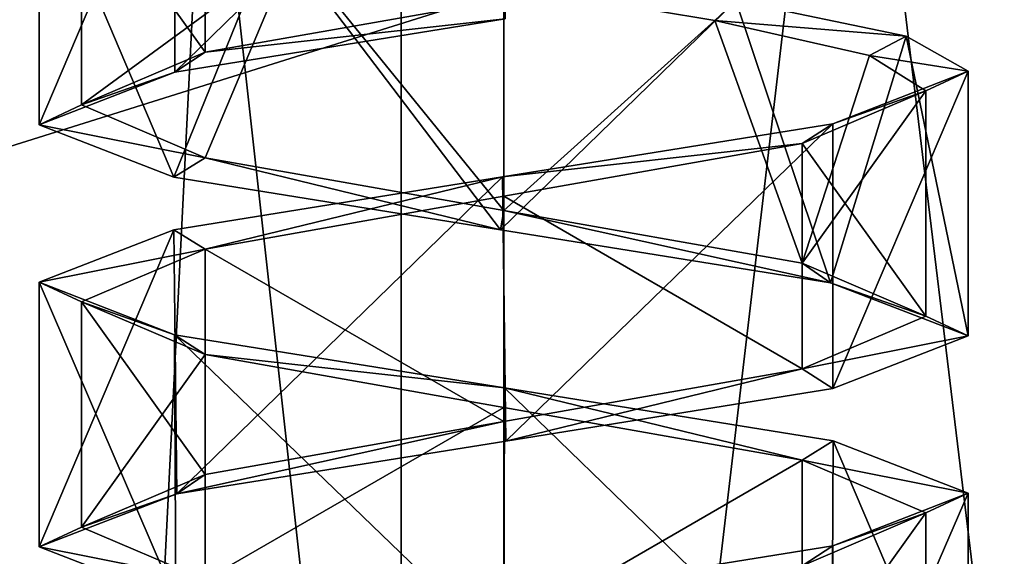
# Model space of a CAD drawing. Header units: millimetres. Extents: x -50 to 50, y -22 to 96.
# Tile 87 of 256: x -23.15 to -20.81, y 9.36 to 10.64. Entities that reach past the tile are written whole.
import ezdxf

# ---------------------------------------------------------------- set-up
doc = ezdxf.new("R2010")
doc.units = ezdxf.units.MM
doc.header["$LTSCALE"] = 65.185185
for name, color, linetype in [('1231', 7, 'CONTINUOUS'), ('1233', 7, 'CONTINUOUS'), ('1584', 7, 'CONTINUOUS'), ('1585', 7, 'CONTINUOUS'), ('1623', 7, 'CONTINUOUS'), ('1624', 7, 'CONTINUOUS'), ('3214', 7, 'CONTINUOUS'), ('3215', 7, 'CONTINUOUS'), ('3219', 7, 'CONTINUOUS'), ('3360', 7, 'CONTINUOUS'), ('3361', 7, 'CONTINUOUS'), ('3365', 7, 'CONTINUOUS'), ('3418', 7, 'CONTINUOUS'), ('3419', 7, 'CONTINUOUS'), ('3427', 7, 'CONTINUOUS'), ('3428', 7, 'CONTINUOUS'), ('3429', 7, 'CONTINUOUS'), ('3456', 7, 'CONTINUOUS'), ('3457', 7, 'CONTINUOUS'), ('3465', 7, 'CONTINUOUS'), ('3466', 7, 'CONTINUOUS'), ('3467', 7, 'CONTINUOUS'), ('3817', 7, 'CONTINUOUS'), ('3818', 7, 'CONTINUOUS'), ('3819', 7, 'CONTINUOUS'), ('3850', 7, 'CONTINUOUS'), ('3851', 7, 'CONTINUOUS'), ('3951', 7, 'CONTINUOUS'), ('3952', 7, 'CONTINUOUS'), ('3953', 7, 'CONTINUOUS'), ('3984', 7, 'CONTINUOUS'), ('3985', 7, 'CONTINUOUS'), ('474', 7, 'CONTINUOUS'), ('476', 7, 'CONTINUOUS'), ('65', 7, 'CONTINUOUS'), ('9', 7, 'CONTINUOUS')]:
    doc.layers.add(name, color=color, linetype=linetype)

msp = doc.modelspace()

# ---------------------------------------------------------------- linework, layer by layer
at = {"layer": '1231', "color": 7, "linetype": 'CONTINUOUS', "true_color": 0xe0f2ff}
for points in [[(-24, -14, -50), (-23.5, 20.5, -50), (-16.4697, 0, -50), (-24, -14, -50)], [(-23.5, 20.5, -50), (-15.5, 20.5, -50), (-16.4697, 0, -50), (-23.5, 20.5, -50)]]:
    msp.add_3dface(points, dxfattribs=at)
at = {"layer": '1233', "color": 7, "linetype": 'CONTINUOUS', "true_color": 0xe0f2ff}
for points in [[(-23.5, 20.5, 50), (-24, -14, 50), (-16.4697, 0, 50), (-23.5, 20.5, 50)], [(-20.5, 20.5, 50), (-23.5, 20.5, 50), (-16.4697, 0, 50), (-20.5, 20.5, 50)]]:
    msp.add_3dface(points, dxfattribs=at)
at = {"layer": '1584', "color": 7, "linetype": 'CONTINUOUS', "true_color": 0xe0f2ff}
for points in [[(-24, 23, 39), (-22, 23, 39), (-22, 5, 39), (-24, 23, 39)], [(-24, 5, 39), (-24, 23, 39), (-22, 5, 39), (-24, 5, 39)]]:
    msp.add_3dface(points, dxfattribs=at)
at = {"layer": '1585', "color": 7, "linetype": 'CONTINUOUS', "true_color": 0xe0f2ff}
for points in [[(-22, 5, 39), (-22, 23, 39), (-19.8787, 23, 39.8787), (-22, 5, 39)], [(-22, 5, 39), (-19.8787, 23, 39.8787), (-19.8787, 5, 39.8787), (-22, 5, 39)]]:
    msp.add_3dface(points, dxfattribs=at)
at = {"layer": '1623', "color": 7, "linetype": 'CONTINUOUS', "true_color": 0xe0f2ff}
for points in [[(-22, 5, -39), (-19.8787, 5, -39.8787), (-22, 23, -39), (-22, 5, -39)], [(-22, 23, -39), (-19.8787, 5, -39.8787), (-19.8787, 23, -39.8787), (-22, 23, -39)]]:
    msp.add_3dface(points, dxfattribs=at)
at = {"layer": '1624', "color": 7, "linetype": 'CONTINUOUS', "true_color": 0xe0f2ff}
for points in [[(-24, 5, -39), (-22, 5, -39), (-22, 23, -39), (-24, 5, -39)], [(-24, 5, -39), (-22, 23, -39), (-24, 23, -39), (-24, 5, -39)]]:
    msp.add_3dface(points, dxfattribs=at)
at = {"layer": '3214', "linetype": 'CONTINUOUS'}
for points in [[(-21.45, 10.6801, -42.9526), (-21.0465, 10.5966, -42.5485), (-21.5, 10.6335, -42.866), (-21.45, 10.6801, -42.9526)], [(-21.5, 10.6335, -42.866), (-21.0465, 10.5966, -42.5485), (-21.134, 10.5502, -42.5), (-21.5, 10.6335, -42.866)], [(-21.0465, 10.5966, -42.5485), (-20.9, 10.5135, -42), (-21.134, 10.5502, -42.5), (-21.0465, 10.5966, -42.5485)], [(-21.134, 10.5502, -42.5), (-20.9, 10.5135, -42), (-21, 10.4668, -42), (-21.134, 10.5502, -42.5)], [(-20.9, 10.5135, -42), (-21.2208, 10.3888, -41.2236), (-21, 10.4668, -42), (-20.9, 10.5135, -42)], [(-21, 10.4668, -42), (-21.2208, 10.3888, -41.2236), (-21.2929, 10.3418, -41.2929), (-21, 10.4668, -42)], [(-21.2208, 10.3888, -41.2236), (-22.0032, 10.263, -40.9), (-21.2929, 10.3418, -41.2929), (-21.2208, 10.3888, -41.2236)], [(-21.2929, 10.3418, -41.2929), (-22.0032, 10.263, -40.9), (-21.9999, 10.2169, -41), (-21.2929, 10.3418, -41.2929)], [(-22.0032, 10.263, -40.9), (-22.781, 10.1378, -41.2254), (-22.7071, 10.0919, -41.2929), (-22.0032, 10.263, -40.9)], [(-21.9999, 10.2169, -41), (-22.0032, 10.263, -40.9), (-22.7071, 10.0919, -41.2929), (-21.9999, 10.2169, -41)], [(-22.781, 10.1378, -41.2254), (-23.1, 10.0135, -42), (-22.7071, 10.0919, -41.2929), (-22.781, 10.1378, -41.2254)], [(-22.7071, 10.0919, -41.2929), (-23.1, 10.0135, -42), (-23, 9.9668, -42), (-22.7071, 10.0919, -41.2929)], [(-23.1, 10.0135, -42), (-22.7796, 9.8888, -42.7761), (-23, 9.9668, -42), (-23.1, 10.0135, -42)], [(-23, 9.9668, -42), (-22.7796, 9.8888, -42.7761), (-22.7071, 9.8418, -42.7071), (-23, 9.9668, -42)], [(-22.7796, 9.8888, -42.7761), (-21.9982, 9.7632, -43.1), (-22.7071, 9.8418, -42.7071), (-22.7796, 9.8888, -42.7761)], [(-22.7071, 9.8418, -42.7071), (-21.9982, 9.7632, -43.1), (-22, 9.7168, -43), (-22.7071, 9.8418, -42.7071)], [(-22, 9.7168, -43), (-21.9982, 9.7632, -43.1), (-21.2929, 9.5918, -42.7071), (-22, 9.7168, -43)], [(-21.9982, 9.7632, -43.1), (-21.2194, 9.6379, -42.775), (-21.2929, 9.5918, -42.7071), (-21.9982, 9.7632, -43.1)], [(-21.2194, 9.6379, -42.775), (-20.9, 9.5135, -42), (-21.2929, 9.5918, -42.7071), (-21.2194, 9.6379, -42.775)], [(-21.2929, 9.5918, -42.7071), (-20.9, 9.5135, -42), (-21, 9.4668, -42), (-21.2929, 9.5918, -42.7071)], [(-20.9, 9.5135, -42), (-21.2201, 9.3889, -41.2243), (-21, 9.4668, -42), (-20.9, 9.5135, -42)], [(-21, 9.4668, -42), (-21.2201, 9.3889, -41.2243), (-21.2929, 9.3418, -41.2929), (-21, 9.4668, -42)], [(-21.2201, 9.3889, -41.2243), (-22.0005, 9.2634, -40.9), (-21.2929, 9.3418, -41.2929), (-21.2201, 9.3889, -41.2243)]]:
    msp.add_3dface(points, dxfattribs=at)
at = {"layer": '3215', "linetype": 'CONTINUOUS'}
for points in [[(-21.9999, 10.6832, -41), (-22.7071, 10.5582, -41.2929), (-21.9969, 10.637, -40.9), (-21.9999, 10.6832, -41)], [(-21.9969, 10.637, -40.9), (-22.7071, 10.5582, -41.2929), (-22.779, 10.5113, -41.2234), (-21.9969, 10.637, -40.9)], [(-22.7071, 10.5582, -41.2929), (-23, 10.4332, -42), (-22.779, 10.5113, -41.2234), (-22.7071, 10.5582, -41.2929)], [(-22.779, 10.5113, -41.2234), (-23, 10.4332, -42), (-23.1, 10.3865, -42), (-22.779, 10.5113, -41.2234)], [(-23, 10.4332, -42), (-22.7071, 10.3082, -42.7071), (-23.1, 10.3865, -42), (-23, 10.4332, -42)], [(-23.1, 10.3865, -42), (-22.7071, 10.3082, -42.7071), (-22.7816, 10.2623, -42.7741), (-23.1, 10.3865, -42)], [(-22.7816, 10.2623, -42.7741), (-22.7071, 10.3082, -42.7071), (-22.0077, 10.1376, -43.1), (-22.7816, 10.2623, -42.7741)], [(-22.7071, 10.3082, -42.7071), (-22, 10.1832, -43), (-22.0077, 10.1376, -43.1), (-22.7071, 10.3082, -42.7071)], [(-22.0077, 10.1376, -43.1), (-22, 10.1832, -43), (-21.2256, 10.0122, -42.7813), (-22.0077, 10.1376, -43.1)], [(-22, 10.1832, -43), (-21.2929, 10.0582, -42.7071), (-21.2256, 10.0122, -42.7813), (-22, 10.1832, -43)], [(-21.2929, 10.0582, -42.7071), (-21, 9.9332, -42), (-21.2256, 10.0122, -42.7813), (-21.2929, 10.0582, -42.7071)], [(-21.2256, 10.0122, -42.7813), (-21, 9.9332, -42), (-20.9, 9.8865, -42), (-21.2256, 10.0122, -42.7813)], [(-21, 9.9332, -42), (-21.2929, 9.8081, -41.2929), (-20.9, 9.8865, -42), (-21, 9.9332, -42)], [(-20.9, 9.8865, -42), (-21.2929, 9.8081, -41.2929), (-21.2205, 9.7619, -41.2239), (-20.9, 9.8865, -42)], [(-21.2929, 9.8081, -41.2929), (-22, 9.6831, -41), (-21.9952, 9.6372, -40.9), (-21.2929, 9.8081, -41.2929)], [(-21.2205, 9.7619, -41.2239), (-21.2929, 9.8081, -41.2929), (-21.9952, 9.6372, -40.9), (-21.2205, 9.7619, -41.2239)], [(-22, 9.6831, -41), (-22.7071, 9.5582, -41.2929), (-22.7745, 9.5122, -41.2189), (-22, 9.6831, -41)], [(-21.9952, 9.6372, -40.9), (-22, 9.6831, -41), (-22.7745, 9.5122, -41.2189), (-21.9952, 9.6372, -40.9)], [(-22.7071, 9.5582, -41.2929), (-23, 9.4332, -42), (-22.7745, 9.5122, -41.2189), (-22.7071, 9.5582, -41.2929)], [(-22.7745, 9.5122, -41.2189), (-23, 9.4332, -42), (-23.1, 9.3865, -42), (-22.7745, 9.5122, -41.2189)], [(-23, 9.4332, -42), (-22.7071, 9.3081, -42.7071), (-23.1, 9.3865, -42), (-23, 9.4332, -42)], [(-23.1, 9.3865, -42), (-22.7071, 9.3081, -42.7071), (-22.7767, 9.2613, -42.779), (-23.1, 9.3865, -42)]]:
    msp.add_3dface(points, dxfattribs=at)
at = {"layer": '3219', "linetype": 'CONTINUOUS'}
msp.add_3dface([(-21.45, 10.6801, -42.9526), (-21.5, 10.6335, -42.866), (-22.5, 10.8002, -42.866), (-21.45, 10.6801, -42.9526)], dxfattribs=at)
at = {"layer": '3360', "linetype": 'CONTINUOUS'}
for points in [[(-21.45, 10.6801, 41.0474), (-21.0465, 10.5966, 41.4515), (-21.5, 10.6335, 41.134), (-21.45, 10.6801, 41.0474)], [(-21.5, 10.6335, 41.134), (-21.0465, 10.5966, 41.4515), (-21.134, 10.5502, 41.5), (-21.5, 10.6335, 41.134)], [(-21.0465, 10.5966, 41.4515), (-20.9, 10.5135, 42), (-21.134, 10.5502, 41.5), (-21.0465, 10.5966, 41.4515)], [(-21.134, 10.5502, 41.5), (-20.9, 10.5135, 42), (-21, 10.4668, 42), (-21.134, 10.5502, 41.5)], [(-20.9, 10.5135, 42), (-21.2208, 10.3888, 42.7764), (-21, 10.4668, 42), (-20.9, 10.5135, 42)], [(-21, 10.4668, 42), (-21.2208, 10.3888, 42.7764), (-21.2929, 10.3418, 42.7071), (-21, 10.4668, 42)], [(-21.2208, 10.3888, 42.7764), (-22.0032, 10.263, 43.1), (-21.2929, 10.3418, 42.7071), (-21.2208, 10.3888, 42.7764)], [(-21.2929, 10.3418, 42.7071), (-22.0032, 10.263, 43.1), (-21.9999, 10.2169, 43), (-21.2929, 10.3418, 42.7071)], [(-22.0032, 10.263, 43.1), (-22.781, 10.1378, 42.7746), (-22.7071, 10.0919, 42.7071), (-22.0032, 10.263, 43.1)], [(-21.9999, 10.2169, 43), (-22.0032, 10.263, 43.1), (-22.7071, 10.0919, 42.7071), (-21.9999, 10.2169, 43)], [(-22.781, 10.1378, 42.7746), (-23.1, 10.0135, 42), (-22.7071, 10.0919, 42.7071), (-22.781, 10.1378, 42.7746)], [(-22.7071, 10.0919, 42.7071), (-23.1, 10.0135, 42), (-23, 9.9668, 42), (-22.7071, 10.0919, 42.7071)], [(-23.1, 10.0135, 42), (-22.7796, 9.8888, 41.2239), (-23, 9.9668, 42), (-23.1, 10.0135, 42)], [(-23, 9.9668, 42), (-22.7796, 9.8888, 41.2239), (-22.7071, 9.8418, 41.2929), (-23, 9.9668, 42)], [(-22.7796, 9.8888, 41.2239), (-21.9982, 9.7632, 40.9), (-22.7071, 9.8418, 41.2929), (-22.7796, 9.8888, 41.2239)], [(-22.7071, 9.8418, 41.2929), (-21.9982, 9.7632, 40.9), (-22, 9.7168, 41), (-22.7071, 9.8418, 41.2929)], [(-22, 9.7168, 41), (-21.9982, 9.7632, 40.9), (-21.2929, 9.5918, 41.2929), (-22, 9.7168, 41)], [(-21.9982, 9.7632, 40.9), (-21.2194, 9.6379, 41.225), (-21.2929, 9.5918, 41.2929), (-21.9982, 9.7632, 40.9)], [(-21.2194, 9.6379, 41.225), (-20.9, 9.5135, 42), (-21.2929, 9.5918, 41.2929), (-21.2194, 9.6379, 41.225)], [(-21.2929, 9.5918, 41.2929), (-20.9, 9.5135, 42), (-21, 9.4668, 42), (-21.2929, 9.5918, 41.2929)], [(-20.9, 9.5135, 42), (-21.2201, 9.3889, 42.7757), (-21, 9.4668, 42), (-20.9, 9.5135, 42)], [(-21, 9.4668, 42), (-21.2201, 9.3889, 42.7757), (-21.2929, 9.3418, 42.7071), (-21, 9.4668, 42)], [(-21.2201, 9.3889, 42.7757), (-22.0005, 9.2634, 43.1), (-21.2929, 9.3418, 42.7071), (-21.2201, 9.3889, 42.7757)]]:
    msp.add_3dface(points, dxfattribs=at)
at = {"layer": '3361', "linetype": 'CONTINUOUS'}
for points in [[(-21.9999, 10.6832, 43), (-22.7071, 10.5582, 42.7071), (-21.9969, 10.637, 43.1), (-21.9999, 10.6832, 43)], [(-21.9969, 10.637, 43.1), (-22.7071, 10.5582, 42.7071), (-22.779, 10.5113, 42.7766), (-21.9969, 10.637, 43.1)], [(-22.7071, 10.5582, 42.7071), (-23, 10.4332, 42), (-22.779, 10.5113, 42.7766), (-22.7071, 10.5582, 42.7071)], [(-22.779, 10.5113, 42.7766), (-23, 10.4332, 42), (-23.1, 10.3865, 42), (-22.779, 10.5113, 42.7766)], [(-23, 10.4332, 42), (-22.7071, 10.3082, 41.2929), (-23.1, 10.3865, 42), (-23, 10.4332, 42)], [(-23.1, 10.3865, 42), (-22.7071, 10.3082, 41.2929), (-22.7816, 10.2623, 41.2259), (-23.1, 10.3865, 42)], [(-22.7816, 10.2623, 41.2259), (-22.7071, 10.3082, 41.2929), (-22.0077, 10.1376, 40.9), (-22.7816, 10.2623, 41.2259)], [(-22.7071, 10.3082, 41.2929), (-22, 10.1832, 41), (-22.0077, 10.1376, 40.9), (-22.7071, 10.3082, 41.2929)], [(-22.0077, 10.1376, 40.9), (-22, 10.1832, 41), (-21.2256, 10.0122, 41.2187), (-22.0077, 10.1376, 40.9)], [(-22, 10.1832, 41), (-21.2929, 10.0582, 41.2929), (-21.2256, 10.0122, 41.2187), (-22, 10.1832, 41)], [(-21.2929, 10.0582, 41.2929), (-21, 9.9332, 42), (-21.2256, 10.0122, 41.2187), (-21.2929, 10.0582, 41.2929)], [(-21.2256, 10.0122, 41.2187), (-21, 9.9332, 42), (-20.9, 9.8865, 42), (-21.2256, 10.0122, 41.2187)], [(-21, 9.9332, 42), (-21.2929, 9.8081, 42.7071), (-20.9, 9.8865, 42), (-21, 9.9332, 42)], [(-20.9, 9.8865, 42), (-21.2929, 9.8081, 42.7071), (-21.2205, 9.7619, 42.7761), (-20.9, 9.8865, 42)], [(-21.2929, 9.8081, 42.7071), (-22, 9.6831, 43), (-21.9952, 9.6372, 43.1), (-21.2929, 9.8081, 42.7071)], [(-21.2205, 9.7619, 42.7761), (-21.2929, 9.8081, 42.7071), (-21.9952, 9.6372, 43.1), (-21.2205, 9.7619, 42.7761)], [(-22, 9.6831, 43), (-22.7071, 9.5582, 42.7071), (-22.7745, 9.5122, 42.7811), (-22, 9.6831, 43)], [(-21.9952, 9.6372, 43.1), (-22, 9.6831, 43), (-22.7745, 9.5122, 42.7811), (-21.9952, 9.6372, 43.1)], [(-22.7071, 9.5582, 42.7071), (-23, 9.4332, 42), (-22.7745, 9.5122, 42.7811), (-22.7071, 9.5582, 42.7071)], [(-22.7745, 9.5122, 42.7811), (-23, 9.4332, 42), (-23.1, 9.3865, 42), (-22.7745, 9.5122, 42.7811)], [(-23, 9.4332, 42), (-22.7071, 9.3081, 41.2929), (-23.1, 9.3865, 42), (-23, 9.4332, 42)], [(-23.1, 9.3865, 42), (-22.7071, 9.3081, 41.2929), (-22.7767, 9.2613, 41.221), (-23.1, 9.3865, 42)]]:
    msp.add_3dface(points, dxfattribs=at)
at = {"layer": '3365', "linetype": 'CONTINUOUS'}
msp.add_3dface([(-21.45, 10.6801, 41.0474), (-21.5, 10.6335, 41.134), (-22.5, 10.8002, 41.134), (-21.45, 10.6801, 41.0474)], dxfattribs=at)
at = {"layer": '3418', "color": 7, "linetype": 'CONTINUOUS', "true_color": 0xe0f2ff}
for points in [[(-23.1, 10.3865, 42), (-22.7816, 10.2623, 41.2259), (-23.1, 11.0135, 42), (-23.1, 10.3865, 42)], [(-22.7816, 10.2623, 41.2259), (-22.5455, 10.8461, 41.0448), (-23.1, 11.0135, 42), (-22.7816, 10.2623, 41.2259)], [(-22.7816, 10.2623, 41.2259), (-22.0077, 10.1376, 40.9), (-22.5455, 10.8461, 41.0448), (-22.7816, 10.2623, 41.2259)], [(-22.0077, 10.1376, 40.9), (-21.45, 10.6801, 41.0474), (-22.5455, 10.8461, 41.0448), (-22.0077, 10.1376, 40.9)], [(-21.45, 10.6801, 41.0474), (-22.0077, 10.1376, 40.9), (-21.2256, 10.0122, 41.2187), (-21.45, 10.6801, 41.0474)], [(-21.0465, 10.5966, 41.4515), (-21.45, 10.6801, 41.0474), (-21.2256, 10.0122, 41.2187), (-21.0465, 10.5966, 41.4515)], [(-21.0465, 10.5966, 41.4515), (-21.2256, 10.0122, 41.2187), (-20.9, 9.8865, 42), (-21.0465, 10.5966, 41.4515)], [(-20.9, 10.5135, 42), (-21.0465, 10.5966, 41.4515), (-20.9, 9.8865, 42), (-20.9, 10.5135, 42)]]:
    msp.add_3dface(points, dxfattribs=at)
at = {"layer": '3419', "color": 7, "linetype": 'CONTINUOUS', "true_color": 0xe0f2ff}
for points in [[(-22.7796, 9.8888, 41.2239), (-23.1, 10.0135, 42), (-22.7767, 9.2613, 41.221), (-22.7796, 9.8888, 41.2239)], [(-23.1, 10.0135, 42), (-23.1, 9.3865, 42), (-22.7767, 9.2613, 41.221), (-23.1, 10.0135, 42)], [(-21.9982, 9.7632, 40.9), (-22.7796, 9.8888, 41.2239), (-21.9994, 9.1364, 40.9), (-21.9982, 9.7632, 40.9)], [(-22.7796, 9.8888, 41.2239), (-22.7767, 9.2613, 41.221), (-21.9994, 9.1364, 40.9), (-22.7796, 9.8888, 41.2239)], [(-21.9982, 9.7632, 40.9), (-21.9994, 9.1364, 40.9), (-21.2227, 9.0116, 41.2216), (-21.9982, 9.7632, 40.9)], [(-21.2194, 9.6379, 41.225), (-21.9982, 9.7632, 40.9), (-21.2227, 9.0116, 41.2216), (-21.2194, 9.6379, 41.225)], [(-21.2194, 9.6379, 41.225), (-21.2227, 9.0116, 41.2216), (-20.9, 8.8865, 42), (-21.2194, 9.6379, 41.225)], [(-20.9, 9.5135, 42), (-21.2194, 9.6379, 41.225), (-20.9, 8.8865, 42), (-20.9, 9.5135, 42)]]:
    msp.add_3dface(points, dxfattribs=at)
at = {"layer": '3427', "color": 7, "linetype": 'CONTINUOUS', "true_color": 0xe0f2ff}
for points in [[(-22.779, 10.5113, 42.7766), (-22.7804, 11.138, 42.7753), (-22.0087, 11.2622, 43.1), (-22.779, 10.5113, 42.7766)], [(-21.9969, 10.637, 43.1), (-22.779, 10.5113, 42.7766), (-22.0087, 11.2622, 43.1), (-21.9969, 10.637, 43.1)], [(-22.779, 10.5113, 42.7766), (-23.1, 10.3865, 42), (-22.7804, 11.138, 42.7753), (-22.779, 10.5113, 42.7766)], [(-23.1, 10.3865, 42), (-23.1, 11.0135, 42), (-22.7804, 11.138, 42.7753), (-23.1, 10.3865, 42)]]:
    msp.add_3dface(points, dxfattribs=at)
at = {"layer": '3428', "color": 7, "linetype": 'CONTINUOUS', "true_color": 0xe0f2ff}
for points in [[(-21.2208, 10.3888, 42.7764), (-20.9, 10.5135, 42), (-21.2205, 9.7619, 42.7761), (-21.2208, 10.3888, 42.7764)], [(-20.9, 10.5135, 42), (-20.9, 9.8865, 42), (-21.2205, 9.7619, 42.7761), (-20.9, 10.5135, 42)], [(-22.0032, 10.263, 43.1), (-21.2208, 10.3888, 42.7764), (-21.9952, 9.6372, 43.1), (-22.0032, 10.263, 43.1)], [(-21.2208, 10.3888, 42.7764), (-21.2205, 9.7619, 42.7761), (-21.9952, 9.6372, 43.1), (-21.2208, 10.3888, 42.7764)], [(-22.781, 10.1378, 42.7746), (-22.0032, 10.263, 43.1), (-22.7745, 9.5122, 42.7811), (-22.781, 10.1378, 42.7746)], [(-22.0032, 10.263, 43.1), (-21.9952, 9.6372, 43.1), (-22.7745, 9.5122, 42.7811), (-22.0032, 10.263, 43.1)], [(-23.1, 10.0135, 42), (-22.781, 10.1378, 42.7746), (-23.1, 9.3865, 42), (-23.1, 10.0135, 42)], [(-22.781, 10.1378, 42.7746), (-22.7745, 9.5122, 42.7811), (-23.1, 9.3865, 42), (-22.781, 10.1378, 42.7746)]]:
    msp.add_3dface(points, dxfattribs=at)
at = {"layer": '3429', "color": 7, "linetype": 'CONTINUOUS', "true_color": 0xe0f2ff}
for points in [[(-21.2201, 9.3889, 42.7757), (-20.9, 9.5135, 42), (-21.2257, 8.7608, 42.7814), (-21.2201, 9.3889, 42.7757)], [(-20.9, 9.5135, 42), (-20.9, 8.8865, 42), (-21.2257, 8.7608, 42.7814), (-20.9, 9.5135, 42)], [(-22.0005, 9.2634, 43.1), (-21.2201, 9.3889, 42.7757), (-21.2257, 8.7608, 42.7814), (-22.0005, 9.2634, 43.1)]]:
    msp.add_3dface(points, dxfattribs=at)
at = {"layer": '3456', "color": 7, "linetype": 'CONTINUOUS', "true_color": 0xe0f2ff}
for points in [[(-23.1, 10.3865, -42), (-22.7816, 10.2623, -42.7741), (-23.1, 11.0135, -42), (-23.1, 10.3865, -42)], [(-22.7816, 10.2623, -42.7741), (-22.5455, 10.8461, -42.9552), (-23.1, 11.0135, -42), (-22.7816, 10.2623, -42.7741)], [(-22.7816, 10.2623, -42.7741), (-22.0077, 10.1376, -43.1), (-22.5455, 10.8461, -42.9552), (-22.7816, 10.2623, -42.7741)], [(-22.0077, 10.1376, -43.1), (-21.45, 10.6801, -42.9526), (-22.5455, 10.8461, -42.9552), (-22.0077, 10.1376, -43.1)], [(-21.45, 10.6801, -42.9526), (-22.0077, 10.1376, -43.1), (-21.2256, 10.0122, -42.7813), (-21.45, 10.6801, -42.9526)], [(-21.0465, 10.5966, -42.5485), (-21.45, 10.6801, -42.9526), (-21.2256, 10.0122, -42.7813), (-21.0465, 10.5966, -42.5485)], [(-21.0465, 10.5966, -42.5485), (-21.2256, 10.0122, -42.7813), (-20.9, 9.8865, -42), (-21.0465, 10.5966, -42.5485)], [(-20.9, 10.5135, -42), (-21.0465, 10.5966, -42.5485), (-20.9, 9.8865, -42), (-20.9, 10.5135, -42)]]:
    msp.add_3dface(points, dxfattribs=at)
at = {"layer": '3457', "color": 7, "linetype": 'CONTINUOUS', "true_color": 0xe0f2ff}
for points in [[(-22.7796, 9.8888, -42.7761), (-23.1, 10.0135, -42), (-22.7767, 9.2613, -42.779), (-22.7796, 9.8888, -42.7761)], [(-23.1, 10.0135, -42), (-23.1, 9.3865, -42), (-22.7767, 9.2613, -42.779), (-23.1, 10.0135, -42)], [(-21.9982, 9.7632, -43.1), (-22.7796, 9.8888, -42.7761), (-21.9994, 9.1364, -43.1), (-21.9982, 9.7632, -43.1)], [(-22.7796, 9.8888, -42.7761), (-22.7767, 9.2613, -42.779), (-21.9994, 9.1364, -43.1), (-22.7796, 9.8888, -42.7761)], [(-21.9982, 9.7632, -43.1), (-21.9994, 9.1364, -43.1), (-21.2227, 9.0116, -42.7784), (-21.9982, 9.7632, -43.1)], [(-21.2194, 9.6379, -42.775), (-21.9982, 9.7632, -43.1), (-21.2227, 9.0116, -42.7784), (-21.2194, 9.6379, -42.775)], [(-21.2194, 9.6379, -42.775), (-21.2227, 9.0116, -42.7784), (-20.9, 8.8865, -42), (-21.2194, 9.6379, -42.775)], [(-20.9, 9.5135, -42), (-21.2194, 9.6379, -42.775), (-20.9, 8.8865, -42), (-20.9, 9.5135, -42)]]:
    msp.add_3dface(points, dxfattribs=at)
at = {"layer": '3465', "color": 7, "linetype": 'CONTINUOUS', "true_color": 0xe0f2ff}
for points in [[(-22.779, 10.5113, -41.2234), (-22.7804, 11.138, -41.2247), (-22.0087, 11.2622, -40.9), (-22.779, 10.5113, -41.2234)], [(-21.9969, 10.637, -40.9), (-22.779, 10.5113, -41.2234), (-22.0087, 11.2622, -40.9), (-21.9969, 10.637, -40.9)], [(-22.779, 10.5113, -41.2234), (-23.1, 10.3865, -42), (-22.7804, 11.138, -41.2247), (-22.779, 10.5113, -41.2234)], [(-23.1, 10.3865, -42), (-23.1, 11.0135, -42), (-22.7804, 11.138, -41.2247), (-23.1, 10.3865, -42)]]:
    msp.add_3dface(points, dxfattribs=at)
at = {"layer": '3466', "color": 7, "linetype": 'CONTINUOUS', "true_color": 0xe0f2ff}
for points in [[(-21.2208, 10.3888, -41.2236), (-20.9, 10.5135, -42), (-21.2205, 9.7619, -41.2239), (-21.2208, 10.3888, -41.2236)], [(-20.9, 10.5135, -42), (-20.9, 9.8865, -42), (-21.2205, 9.7619, -41.2239), (-20.9, 10.5135, -42)], [(-22.0032, 10.263, -40.9), (-21.2208, 10.3888, -41.2236), (-21.9952, 9.6372, -40.9), (-22.0032, 10.263, -40.9)], [(-21.2208, 10.3888, -41.2236), (-21.2205, 9.7619, -41.2239), (-21.9952, 9.6372, -40.9), (-21.2208, 10.3888, -41.2236)], [(-22.781, 10.1378, -41.2254), (-22.0032, 10.263, -40.9), (-22.7745, 9.5122, -41.2189), (-22.781, 10.1378, -41.2254)], [(-22.0032, 10.263, -40.9), (-21.9952, 9.6372, -40.9), (-22.7745, 9.5122, -41.2189), (-22.0032, 10.263, -40.9)], [(-23.1, 10.0135, -42), (-22.781, 10.1378, -41.2254), (-23.1, 9.3865, -42), (-23.1, 10.0135, -42)], [(-22.781, 10.1378, -41.2254), (-22.7745, 9.5122, -41.2189), (-23.1, 9.3865, -42), (-22.781, 10.1378, -41.2254)]]:
    msp.add_3dface(points, dxfattribs=at)
at = {"layer": '3467', "color": 7, "linetype": 'CONTINUOUS', "true_color": 0xe0f2ff}
for points in [[(-21.2201, 9.3889, -41.2243), (-20.9, 9.5135, -42), (-21.2257, 8.7608, -41.2186), (-21.2201, 9.3889, -41.2243)], [(-20.9, 9.5135, -42), (-20.9, 8.8865, -42), (-21.2257, 8.7608, -41.2186), (-20.9, 9.5135, -42)], [(-22.0005, 9.2634, -40.9), (-21.2201, 9.3889, -41.2243), (-21.2257, 8.7608, -41.2186), (-22.0005, 9.2634, -40.9)]]:
    msp.add_3dface(points, dxfattribs=at)
at = {"layer": '3817', "linetype": 'CONTINUOUS'}
msp.add_3dface([(-21, 9.4668, -42), (-21.2929, 9.3418, -41.2929), (-21, 8.9332, -42), (-21, 9.4668, -42)], dxfattribs=at)
at = {"layer": '3818', "linetype": 'CONTINUOUS'}
for points in [[(-21, 10.4668, -42), (-21.2929, 10.3418, -41.2929), (-21, 9.9332, -42), (-21, 10.4668, -42)], [(-21.2929, 10.3418, -41.2929), (-21.9999, 10.2169, -41), (-21.2929, 9.8081, -41.2929), (-21.2929, 10.3418, -41.2929)], [(-21.2929, 10.3418, -41.2929), (-21.2929, 9.8081, -41.2929), (-21, 9.9332, -42), (-21.2929, 10.3418, -41.2929)], [(-21.9999, 10.2169, -41), (-22.7071, 10.0919, -41.2929), (-22, 9.6831, -41), (-21.9999, 10.2169, -41)], [(-21.9999, 10.2169, -41), (-22, 9.6831, -41), (-21.2929, 9.8081, -41.2929), (-21.9999, 10.2169, -41)], [(-22.7071, 10.0919, -41.2929), (-23, 9.9668, -42), (-22.7071, 9.5582, -41.2929), (-22.7071, 10.0919, -41.2929)], [(-22.7071, 10.0919, -41.2929), (-22.7071, 9.5582, -41.2929), (-22, 9.6831, -41), (-22.7071, 10.0919, -41.2929)], [(-23, 9.9668, -42), (-23, 9.4332, -42), (-22.7071, 9.5582, -41.2929), (-23, 9.9668, -42)]]:
    msp.add_3dface(points, dxfattribs=at)
at = {"layer": '3819', "linetype": 'CONTINUOUS'}
for points in [[(-22.7071, 10.5582, -41.2929), (-22.7071, 11.0919, -41.2929), (-23, 10.9668, -42), (-22.7071, 10.5582, -41.2929)], [(-22.7071, 10.5582, -41.2929), (-21.9999, 10.6832, -41), (-22.7071, 11.0919, -41.2929), (-22.7071, 10.5582, -41.2929)], [(-23, 10.4332, -42), (-22.7071, 10.5582, -41.2929), (-23, 10.9668, -42), (-23, 10.4332, -42)]]:
    msp.add_3dface(points, dxfattribs=at)
at = {"layer": '3850', "linetype": 'CONTINUOUS'}
for points in [[(-23, 9.9668, -42), (-22.7071, 9.8418, -42.7071), (-23, 9.4332, -42), (-23, 9.9668, -42)], [(-22.7071, 9.8418, -42.7071), (-22.7071, 9.3081, -42.7071), (-23, 9.4332, -42), (-22.7071, 9.8418, -42.7071)], [(-22.7071, 9.8418, -42.7071), (-22, 9.7168, -43), (-22.7071, 9.3081, -42.7071), (-22.7071, 9.8418, -42.7071)], [(-22, 9.7168, -43), (-22, 9.1832, -43), (-22.7071, 9.3081, -42.7071), (-22, 9.7168, -43)], [(-22, 9.7168, -43), (-21.2929, 9.5918, -42.7071), (-22, 9.1832, -43), (-22, 9.7168, -43)], [(-21.2929, 9.5918, -42.7071), (-21.2929, 9.0582, -42.7071), (-22, 9.1832, -43), (-21.2929, 9.5918, -42.7071)], [(-21.2929, 9.5918, -42.7071), (-21, 9.4668, -42), (-21.2929, 9.0582, -42.7071), (-21.2929, 9.5918, -42.7071)], [(-21, 9.4668, -42), (-21, 8.9332, -42), (-21.2929, 9.0582, -42.7071), (-21, 9.4668, -42)]]:
    msp.add_3dface(points, dxfattribs=at)
at = {"layer": '3851', "linetype": 'CONTINUOUS'}
for points in [[(-23, 10.4332, -42), (-23, 10.9668, -42), (-22.5, 10.8002, -42.866), (-23, 10.4332, -42)], [(-22.7071, 10.3082, -42.7071), (-23, 10.4332, -42), (-22.5, 10.8002, -42.866), (-22.7071, 10.3082, -42.7071)], [(-22, 10.1832, -43), (-22.7071, 10.3082, -42.7071), (-22.5, 10.8002, -42.866), (-22, 10.1832, -43)], [(-21.5, 10.6335, -42.866), (-22, 10.1832, -43), (-22.5, 10.8002, -42.866), (-21.5, 10.6335, -42.866)], [(-21.5, 10.6335, -42.866), (-21.2929, 10.0582, -42.7071), (-22, 10.1832, -43), (-21.5, 10.6335, -42.866)], [(-21.5, 10.6335, -42.866), (-21.134, 10.5502, -42.5), (-21.2929, 10.0582, -42.7071), (-21.5, 10.6335, -42.866)], [(-21.134, 10.5502, -42.5), (-21, 10.4668, -42), (-21.2929, 10.0582, -42.7071), (-21.134, 10.5502, -42.5)], [(-21, 10.4668, -42), (-21, 9.9332, -42), (-21.2929, 10.0582, -42.7071), (-21, 10.4668, -42)]]:
    msp.add_3dface(points, dxfattribs=at)
at = {"layer": '3951', "linetype": 'CONTINUOUS'}
msp.add_3dface([(-21, 9.4668, 42), (-21.2929, 9.3418, 42.7071), (-21, 8.9332, 42), (-21, 9.4668, 42)], dxfattribs=at)
at = {"layer": '3952', "linetype": 'CONTINUOUS'}
for points in [[(-21, 10.4668, 42), (-21.2929, 10.3418, 42.7071), (-21, 9.9332, 42), (-21, 10.4668, 42)], [(-21.2929, 10.3418, 42.7071), (-21.9999, 10.2169, 43), (-21.2929, 9.8081, 42.7071), (-21.2929, 10.3418, 42.7071)], [(-21.2929, 10.3418, 42.7071), (-21.2929, 9.8081, 42.7071), (-21, 9.9332, 42), (-21.2929, 10.3418, 42.7071)], [(-21.9999, 10.2169, 43), (-22.7071, 10.0919, 42.7071), (-22, 9.6831, 43), (-21.9999, 10.2169, 43)], [(-21.9999, 10.2169, 43), (-22, 9.6831, 43), (-21.2929, 9.8081, 42.7071), (-21.9999, 10.2169, 43)], [(-22.7071, 10.0919, 42.7071), (-23, 9.9668, 42), (-22.7071, 9.5582, 42.7071), (-22.7071, 10.0919, 42.7071)], [(-22.7071, 10.0919, 42.7071), (-22.7071, 9.5582, 42.7071), (-22, 9.6831, 43), (-22.7071, 10.0919, 42.7071)], [(-23, 9.9668, 42), (-23, 9.4332, 42), (-22.7071, 9.5582, 42.7071), (-23, 9.9668, 42)]]:
    msp.add_3dface(points, dxfattribs=at)
at = {"layer": '3953', "linetype": 'CONTINUOUS'}
for points in [[(-22.7071, 10.5582, 42.7071), (-22.7071, 11.0919, 42.7071), (-23, 10.9668, 42), (-22.7071, 10.5582, 42.7071)], [(-22.7071, 10.5582, 42.7071), (-21.9999, 10.6832, 43), (-22.7071, 11.0919, 42.7071), (-22.7071, 10.5582, 42.7071)], [(-23, 10.4332, 42), (-22.7071, 10.5582, 42.7071), (-23, 10.9668, 42), (-23, 10.4332, 42)]]:
    msp.add_3dface(points, dxfattribs=at)
at = {"layer": '3984', "linetype": 'CONTINUOUS'}
for points in [[(-23, 9.9668, 42), (-22.7071, 9.8418, 41.2929), (-23, 9.4332, 42), (-23, 9.9668, 42)], [(-22.7071, 9.8418, 41.2929), (-22.7071, 9.3081, 41.2929), (-23, 9.4332, 42), (-22.7071, 9.8418, 41.2929)], [(-22.7071, 9.8418, 41.2929), (-22, 9.7168, 41), (-22.7071, 9.3081, 41.2929), (-22.7071, 9.8418, 41.2929)], [(-22, 9.7168, 41), (-22, 9.1832, 41), (-22.7071, 9.3081, 41.2929), (-22, 9.7168, 41)], [(-22, 9.7168, 41), (-21.2929, 9.5918, 41.2929), (-22, 9.1832, 41), (-22, 9.7168, 41)], [(-21.2929, 9.5918, 41.2929), (-21.2929, 9.0582, 41.2929), (-22, 9.1832, 41), (-21.2929, 9.5918, 41.2929)], [(-21.2929, 9.5918, 41.2929), (-21, 9.4668, 42), (-21.2929, 9.0582, 41.2929), (-21.2929, 9.5918, 41.2929)], [(-21, 9.4668, 42), (-21, 8.9332, 42), (-21.2929, 9.0582, 41.2929), (-21, 9.4668, 42)]]:
    msp.add_3dface(points, dxfattribs=at)
at = {"layer": '3985', "linetype": 'CONTINUOUS'}
for points in [[(-23, 10.4332, 42), (-23, 10.9668, 42), (-22.5, 10.8002, 41.134), (-23, 10.4332, 42)], [(-22.7071, 10.3082, 41.2929), (-23, 10.4332, 42), (-22.5, 10.8002, 41.134), (-22.7071, 10.3082, 41.2929)], [(-22, 10.1832, 41), (-22.7071, 10.3082, 41.2929), (-22.5, 10.8002, 41.134), (-22, 10.1832, 41)], [(-21.5, 10.6335, 41.134), (-22, 10.1832, 41), (-22.5, 10.8002, 41.134), (-21.5, 10.6335, 41.134)], [(-21.5, 10.6335, 41.134), (-21.2929, 10.0582, 41.2929), (-22, 10.1832, 41), (-21.5, 10.6335, 41.134)], [(-21.5, 10.6335, 41.134), (-21.134, 10.5502, 41.5), (-21.2929, 10.0582, 41.2929), (-21.5, 10.6335, 41.134)], [(-21.134, 10.5502, 41.5), (-21, 10.4668, 42), (-21.2929, 10.0582, 41.2929), (-21.134, 10.5502, 41.5)], [(-21, 10.4668, 42), (-21, 9.9332, 42), (-21.2929, 10.0582, 41.2929), (-21, 10.4668, 42)]]:
    msp.add_3dface(points, dxfattribs=at)
at = {"layer": '474', "color": 3, "linetype": 'CONTINUOUS'}
for points in [[(-28.5, 12.25), (-20.4712, 11.1831, 5), (-28.5, 8.6621, 8.6621), (-28.5, 12.25)], [(-20.4712, 11.1831, 5), (-20.3992, 8.168, 9.1294), (-28.5, 8.6621, 8.6621), (-20.4712, 11.1831, 5)]]:
    msp.add_3dface(points, dxfattribs=at)
at = {"layer": '476', "color": 3, "linetype": 'CONTINUOUS'}
for points in [[(-20.4712, 11.1831, -5), (-20.5585, 12.25), (-28.5, 8.6621, -8.6621), (-20.4712, 11.1831, -5)], [(-20.5585, 12.25), (-28.5, 12.25), (-28.5, 8.6621, -8.6621), (-20.5585, 12.25)], [(-20.3992, 8.168, -9.1294), (-20.4712, 11.1831, -5), (-28.5, 8.6621, -8.6621), (-20.3992, 8.168, -9.1294)]]:
    msp.add_3dface(points, dxfattribs=at)
at = {"layer": '65', "color": 7, "linetype": 'CONTINUOUS', "true_color": 0xf2c12d}
for points in [[(-24, 20.5, 19), (-24, -14.5, 19), (-22.2426, -14.5, 23.2426), (-24, 20.5, 19)], [(-24, 20.5, 19), (-22.2426, -14.5, 23.2426), (-22.2426, 20.5, 23.2426), (-24, 20.5, 19)], [(-22.2426, -14.5, 23.2426), (-18, -14.5, 25), (-22.2426, 20.5, 23.2426), (-22.2426, -14.5, 23.2426)], [(-18, -14.5, 25), (-18, 20.5, 25), (-22.2426, 20.5, 23.2426), (-18, -14.5, 25)]]:
    msp.add_3dface(points, dxfattribs=at)
at = {"layer": '9', "color": 7, "linetype": 'CONTINUOUS', "true_color": 0xf2c12d}
for points in [[(-24, 20.5, -29), (-22.2426, 20.5, -33.2426), (-24, -14.5, -29), (-24, 20.5, -29)], [(-24, -14.5, -29), (-22.2426, 20.5, -33.2426), (-22.2426, -14.5, -33.2426), (-24, -14.5, -29)], [(-18, 20.5, -35), (-18, -14.5, -35), (-22.2426, -14.5, -33.2426), (-18, 20.5, -35)], [(-22.2426, 20.5, -33.2426), (-18, 20.5, -35), (-22.2426, -14.5, -33.2426), (-22.2426, 20.5, -33.2426)]]:
    msp.add_3dface(points, dxfattribs=at)

doc.saveas('drawing.dxf')
